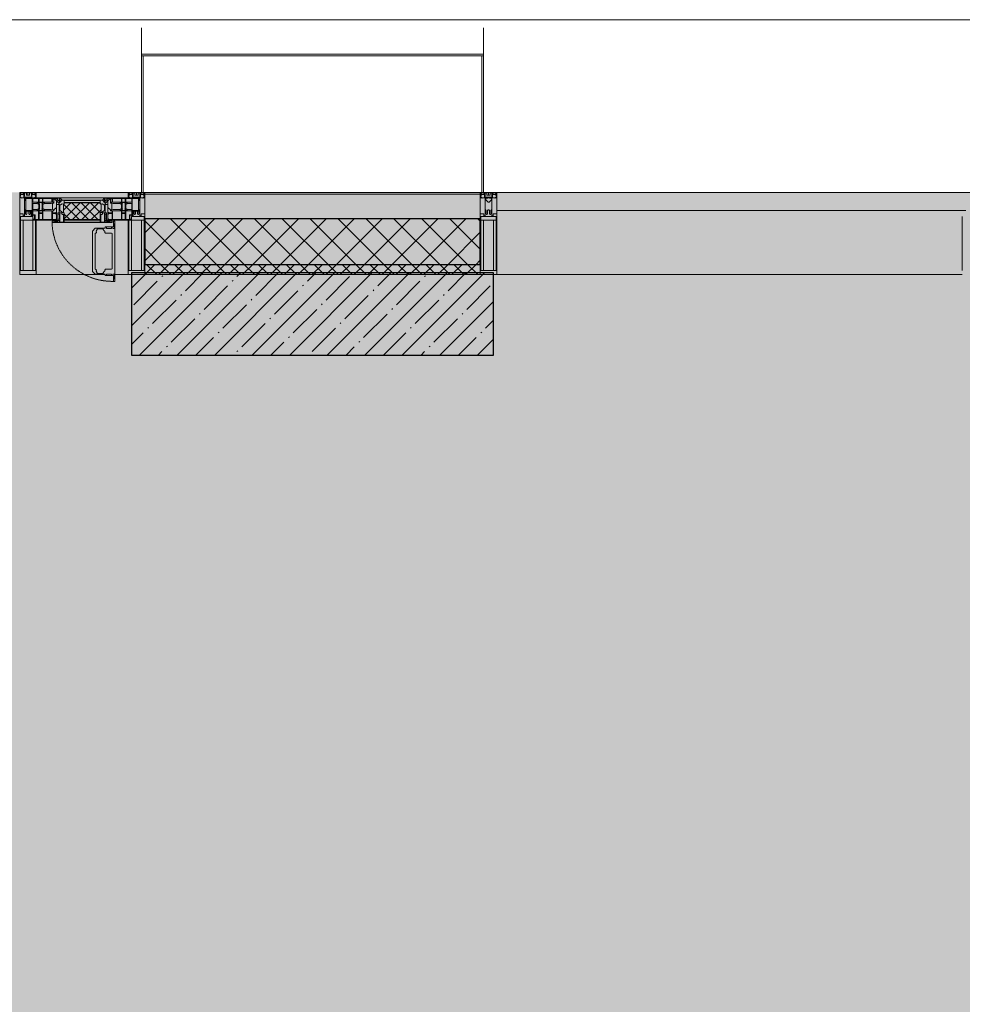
# Model space of a CAD drawing. Header units: millimetres. Extents: x -76220005 to 7466349, y -86687 to 22351.
# Tile 40 of 256: x 29088 to 31953, y -21753 to -18759. Entities that reach past the tile are written whole.
import ezdxf

# ---------------------------------------------------------------- set-up
doc = ezdxf.new("R2010")
doc.units = ezdxf.units.MM
doc.linetypes.add('-D1-02х01', pattern=[3, 2, -1])
for name, color, linetype, lineweight in [('_0', 7, 'Continuous', 13), ('A-200-M_WALL', 7, 'Continuous', 5), ('A-200-M_WALL_PAT', 7, 'Continuous', 5), ('A-214-M_CURT_WALL', 7, 'Continuous', 5), ('A-215-M_CURT_PANEL', 7, 'Continuous', 5), ('A-280-M_COLUMN', 7, 'Continuous', 5), ('A-314-M_WINDOW', 7, 'Continuous', 5), ('S-280-M_COLUMN', 7, 'Continuous', 5), ('Z-060-M_DETAIL', 7, 'Continuous', 5), ('Ограждение', 7, 'Continuous', 5), ('Поручни', 7, 'Continuous', 5)]:
    doc.layers.add(name, color=color, linetype=linetype, lineweight=lineweight)

# ---------------------------------------------------------------- blocks, each defined once
blk = doc.blocks.new('Rectangular Mullion - 50Wx250H-2623690-50_AS_Plan_10')
at = {"layer": 'Z-060-M_DETAIL'}
for p, q in [((-25, 65.2), (-25, 250)), ((-25, 250), (0, 250)), ((25, 250), (0, 250)), ((25, 65.2), (25, 250)), ((-23, 237.3), (0, 237.3)), ((-23, 237.3), (-23, 73.6)), ((-14.9, 84), (-14.9, 237.3)), ((23, 237.3), (0, 237.3)), ((14.9, 84), (14.9, 237.3)), ((23, 237.3), (23, 73.6)), ((-14, 65.2), (-25, 65.2)), ((0, 84), (-23, 84)), ((-0.5, 73.6), (-23, 73.6)), ((-14, 71.3), (-14, 65.2)), ((-10, 71.3), (-14, 71.3)), ((-10, 53), (-10, 71.3)), ((-7, 65.2), (-5.9, 67.3)), ((-7, 65.2), (-7, 54.7)), ((-4.1, 67.3), (-5.9, 67.3)), ((-4.1, 67.3), (-2.9, 65.1)), ((-2.9, 65.1), (-2.9, 54.6)), ((0, 84), (23, 84)), ((0.5, 73.6), (23, 73.6)), ((4.1, 67.3), (2.9, 65.1)), ((2.9, 65.1), (2.9, 54.6)), ((4.1, 67.3), (5.9, 67.3)), ((7, 65.2), (5.9, 67.3)), ((7, 65.2), (7, 54.7)), ((10, 71.3), (14, 71.3)), ((10, 53), (10, 71.3)), ((14, 71.3), (14, 65.2)), ((14, 65.2), (25, 65.2)), ((-8.7, 53), (-10, 53)), ((-10, 53), (-10, 17)), ((-8.7, 53), (-7, 54.7)), ((-8.5, 23), (-1.5, 30)), ((-1.3, 53), (-2.9, 54.6)), ((-1.5, 30), (0, 30)), ((0, 53), (-1.3, 53)), ((0, 53), (1.3, 53)), ((1.5, 30), (0, 30)), ((1.3, 53), (2.9, 54.6)), ((8.5, 23), (1.5, 30)), ((8.7, 53), (7, 54.7)), ((8.7, 53), (10, 53)), ((10, 53), (10, 17)), ((-23.8, 14.6), (-25, 14.2)), ((-25, 0), (-25, 14.2)), ((-22.3, 17), (-23.8, 17)), ((-23.8, 17), (-23.8, 14.6)), ((-22.5, 10.6), (-23.8, 14.6)), ((-22.5, 10.6), (-23.7, 9.9)), ((-23.7, 1.3), (-23.7, 9.9)), ((-23.7, 1.3), (-11.8, 1.3)), ((-23.2, 10.2), (-22.5, 8)), ((-22.5, 8), (-22.5, 4.5)), ((-21.3, 4.5), (-22.5, 4.5)), ((-22.3, 17), (-22.3, 16)), ((-22.3, 16), (-21.3, 16)), ((-19, 17.6), (-21.3, 16)), ((-21.3, 4.5), (-21.3, 6.5)), ((-21.3, 6.5), (-14.2, 6.5)), ((-18.4, 16.6), (-19, 17.6)), ((-7.4, 16.6), (-18.4, 16.6)), ((-14.2, 6.5), (-14.2, 4.5)), ((-13.2, 4.5), (-14.2, 4.5)), ((-13.2, 4.5), (-12.2, 7.2)), ((-12.7, 7.6), (-11.3, 11.4)), ((-12.7, 7.6), (-11.8, 6.9)), ((-12.2, 9), (-12.2, 14.8)), ((-12.2, 14.8), (0, 14.8)), ((-11.8, 1.3), (-11.8, 6.9)), ((-10.5, 11.2), (-11.3, 11.4)), ((-10.5, 1.5), (-10.5, 11.2)), ((-4.8, 1.5), (-10.5, 1.5)), ((-10, 17), (-7.5, 17)), ((-8.5, 18.5), (-8.5, 23)), ((-7.5, 18.5), (-8.5, 18.5)), ((-7.5, 17), (-7.5, 18.5)), ((-7.4, 18), (-7.4, 16.6)), ((-2.6, 18), (-7.4, 18)), ((0, 8), (-4.8, 8)), ((-4.8, 1.5), (-4.8, 8)), ((-2.6, 18), (-2.6, 16.8)), ((-2.6, 16.8), (0, 16.8)), ((2.6, 16.8), (0, 16.8)), ((0, 14.8), (0, 16.8)), ((0, 14.8), (0, 16.8)), ((12.2, 14.8), (0, 14.8)), ((0, 0), (0, 8)), ((0, 8), (4.8, 8)), ((0, 0), (0, 8)), ((2.6, 18), (2.6, 16.8)), ((2.6, 18), (7.4, 18)), ((4.8, 1.5), (4.8, 8)), ((4.8, 1.5), (10.5, 1.5)), ((7.4, 18), (7.4, 16.6)), ((7.4, 16.6), (18.4, 16.6)), ((7.5, 18.5), (8.5, 18.5)), ((7.5, 17), (7.5, 18.5)), ((10, 17), (7.5, 17)), ((8.5, 18.5), (8.5, 23)), ((10.5, 11.2), (11.3, 11.4)), ((10.5, 1.5), (10.5, 11.2)), ((12.7, 7.6), (11.3, 11.4)), ((12.7, 7.6), (11.8, 6.9)), ((11.8, 1.3), (11.8, 6.9)), ((23.7, 1.3), (11.8, 1.3)), ((12.2, 9), (12.2, 14.8)), ((13.2, 4.5), (12.2, 7.2)), ((13.2, 4.5), (14.2, 4.5)), ((21.3, 6.5), (14.2, 6.5)), ((14.2, 6.5), (14.2, 4.5)), ((18.4, 16.6), (19, 17.6)), ((19, 17.6), (21.3, 16)), ((22.3, 16), (21.3, 16)), ((21.3, 4.5), (21.3, 6.5)), ((21.3, 4.5), (22.5, 4.5)), ((22.3, 17), (22.3, 16)), ((22.3, 17), (23.8, 17)), ((22.5, 10.6), (23.8, 14.6)), ((22.5, 10.6), (23.7, 9.9)), ((23.2, 10.2), (22.5, 8)), ((22.5, 8), (22.5, 4.5)), ((23.7, 1.3), (23.7, 9.9)), ((23.8, 17), (23.8, 14.6)), ((23.8, 14.6), (25, 14.2)), ((25, 0), (25, 14.2)), ((-25, 0), (0, 0)), ((25, 0), (0, 0))]:
    blk.add_line(p, q, dxfattribs=at)
for centre, start, end in [((-0.5, 73.1), 360, 90), ((0.5, 73.1), 90, 180)]:
    blk.add_arc(centre, 0.5, start, end, dxfattribs=at)
blk = doc.blocks.new('Rectangular Mullion - R_StandardFrame_50Wx250H-3484154-50_AS_Plan_10')
at = {"layer": 'A-214-M_CURT_WALL', "lineweight": 9}
for p, q in [((-50, -250), (-50, 0)), ((-50, 0), (0, 0)), ((0, 0), (0, -250)), ((0, -250), (-50, -250))]:
    blk.add_line(p, q, dxfattribs=at)
blk = doc.blocks.new('A_PAN_Створка - 383мм-V31-50_AS_Plan_10')
at = {"layer": 'A-215-M_CURT_PANEL'}
h = blk.add_hatch(dxfattribs=at)
h.set_pattern_fill('FP_36', color=256, style=0, pattern_type=2)
h.set_pattern_definition([(45, (6900, -29695.019), (-14.142136, 14.142136), []), (135, (6900, -29695.019), (-14.142136, -14.142136), [])])
h.paths.add_polyline_path([(53.6, -82.7), (54.6, -81.8), (54.6, -63.4), (57.2, -60.8), (57.2, -36.4), (54.9, -34.1), (54.5, -31.8), (-54.5, -31.8), (-54.9, -34.1), (-57.2, -36.4), (-57.2, -60.8), (-54.6, -63.4), (-53.6, -82.7), (31.8, -82.7)])
at = {"layer": 'A-314-M_WINDOW'}
for p, q in [((-67.9, -17), (-171, -17)), ((-171, -17), (-171, -57)), ((-171, -18.5), (-153.5, -18.5)), ((-153.5, -18.5), (-152, -20)), ((-152, -20), (-152, -73.5)), ((-150.5, -17), (-150.5, -29.4)), ((-132.4, -18.6), (-150.5, -18.6)), ((-150.5, -29.4), (-132.4, -29.4)), ((-132.4, -29.4), (-132.4, -18.6)), ((-131, -18.2), (-131, -29.5)), ((-120.8, -18.2), (-131, -18.2)), ((-131, -29.5), (-120.8, -29.5)), ((-120.8, -18.2), (-120.8, -29.5)), ((-119.3, -18.6), (-92.5, -18.6)), ((-119.3, -29.4), (-119.3, -18.6)), ((-92.5, -29.4), (-119.3, -29.4)), ((-92.5, -18.6), (-92.5, -29.4)), ((-90.8, -18.5), (-90.8, -29.4)), ((-87.3, -18.5), (-90.8, -18.5)), ((-90.8, -29.4), (-85.9, -29.4)), ((-87.3, -20.4), (-87.3, -18.5)), ((-87.3, -20.4), (-87.3, -21.9)), ((-84.8, -20.4), (-87.3, -20.4)), ((-87.3, -21.9), (-85.9, -21.9)), ((-85.9, -18.2), (-85.9, -20.4)), ((-75.9, -18.2), (-85.9, -18.2)), ((-85.9, -21.9), (-85.9, -29.4)), ((-85.9, -29.4), (-85.9, -32.5)), ((-83.4, -20.4), (-84.8, -20.4)), ((-70, -33.8), (-83.4, -20.4)), ((-78, -84), (-78, -23.5)), ((-78, -23.5), (-67.9, -23.5)), ((-75.9, -21.5), (-75.9, -18.2)), ((-75.9, -21.5), (-75.9, -23.5)), ((-74.9, -21.5), (-75.9, -21.5)), ((-75.9, -23.5), (-73, -23.5)), ((-74.9, -17.9), (-74.9, -21.5)), ((-68.9, -17.9), (-74.9, -17.9)), ((-67.2, -29.3), (-73, -23.5)), ((-61.4, -23.5), (-70, -32.1)), ((-68.9, -21.5), (-68.9, -17.9)), ((-67.9, -21.5), (-68.9, -21.5)), ((67.9, -17), (-67.9, -17)), ((-61.4, -23.5), (-67.9, -17)), ((-67.9, -17), (-67.9, -23.5)), ((-67.9, -17), (67.9, -17)), ((-67.9, -21.5), (-67.9, -23.5)), ((-67.9, -23.5), (-64.6, -26.8)), ((-67.9, -23.5), (-64.6, -26.8)), ((-64.6, -26.8), (-67.2, -29.3)), ((-64.6, -26.8), (-61.4, -23.5)), ((61.4, -23.5), (-61.4, -23.5)), ((67.9, -17), (61.4, -23.5)), ((70, -32.1), (61.4, -23.5)), ((61.4, -23.5), (64.6, -26.8)), ((67.9, -23.5), (64.6, -26.8)), ((64.6, -26.8), (67.9, -23.5)), ((64.6, -26.8), (67.2, -29.3)), ((67.2, -29.3), (73, -23.5)), ((67.9, -23.5), (67.9, -17)), ((171, -17), (67.9, -17)), ((67.9, -21.5), (67.9, -23.5)), ((67.9, -21.5), (68.9, -21.5)), ((67.9, -23.5), (78, -23.5)), ((68.9, -17.9), (74.9, -17.9)), ((68.9, -21.5), (68.9, -17.9)), ((70, -33.8), (83.4, -20.4)), ((75.9, -23.5), (73, -23.5)), ((74.9, -17.9), (74.9, -21.5)), ((74.9, -21.5), (75.9, -21.5)), ((75.9, -18.2), (85.9, -18.2)), ((75.9, -21.5), (75.9, -18.2)), ((75.9, -21.5), (75.9, -23.5)), ((78, -23.5), (78, -84)), ((83.4, -20.4), (84.8, -20.4)), ((84.8, -20.4), (87.3, -20.4)), ((85.9, -18.2), (85.9, -20.4)), ((85.9, -21.9), (85.9, -29.4)), ((87.3, -21.9), (85.9, -21.9)), ((85.9, -29.4), (85.9, -32.5)), ((90.8, -29.4), (85.9, -29.4)), ((87.3, -18.5), (90.8, -18.5)), ((87.3, -20.4), (87.3, -18.5)), ((87.3, -20.4), (87.3, -21.9)), ((90.8, -18.5), (90.8, -29.4)), ((92.5, -18.6), (92.5, -29.4)), ((119.3, -18.6), (92.5, -18.6)), ((92.5, -29.4), (119.3, -29.4)), ((119.3, -29.4), (119.3, -18.6)), ((120.8, -18.2), (120.8, -29.5)), ((120.8, -18.2), (131, -18.2)), ((131, -29.5), (120.8, -29.5)), ((131, -18.2), (131, -29.5)), ((132.4, -18.6), (150.5, -18.6)), ((132.4, -29.4), (132.4, -18.6)), ((150.5, -29.4), (132.4, -29.4)), ((150.5, -17), (150.5, -29.4)), ((153.5, -18.5), (152, -20)), ((152, -20), (152, -73.5)), ((171, -18.5), (153.5, -18.5)), ((171, -57), (171, -17)), ((-171, -55.5), (-152, -55.5)), ((-171, -57), (-156, -57)), ((-150.5, -33.6), (-150.5, -68)), ((-136.3, -33.6), (-150.5, -33.6)), ((-136.4, -52.4), (-150.5, -52.4)), ((-150.5, -56.6), (-132.4, -56.6)), ((-137.2, -31), (-135.8, -35)), ((-132.5, -31), (-137.2, -31)), ((-137.2, -54.8), (-135.8, -50.8)), ((-132.5, -54.8), (-137.2, -54.8)), ((-132.1, -36.8), (-135.8, -35)), ((-132.1, -49), (-135.8, -50.8)), ((-132.5, -31.9), (-133.4, -33.7)), ((-133.4, -33.7), (-130.1, -35.3)), ((-133.4, -52), (-130.1, -50.4)), ((-132.5, -53.8), (-133.4, -52)), ((-132.5, -31.9), (-132.5, -31)), ((-132.5, -53.8), (-132.5, -54.8)), ((-132.4, -56.6), (-132.4, -82.5)), ((-132.1, -49), (-132.1, -36.8)), ((-131, -30.9), (-131, -33)), ((-120.8, -30.9), (-131, -30.9)), ((-129.4, -34.6), (-131, -33)), ((-129.4, -51.1), (-131, -52.7)), ((-131, -55.1), (-131, -52.7)), ((-120.8, -55.1), (-131, -55.1)), ((-131, -56.5), (-131, -62.6)), ((-131, -56.5), (-120.8, -56.5)), ((-130.1, -35.3), (-129.4, -34.6)), ((-130.1, -35.3), (-130.1, -50.4)), ((-130.1, -50.4), (-129.4, -51.1)), ((-122.4, -34.6), (-120.8, -33)), ((-121.7, -35.3), (-122.4, -34.6)), ((-121.7, -50.4), (-122.4, -51.1)), ((-122.4, -51.1), (-120.8, -52.7)), ((-118.4, -33.7), (-121.7, -35.3)), ((-121.7, -35.3), (-121.7, -50.4)), ((-118.4, -52), (-121.7, -50.4)), ((-120.8, -30.9), (-120.8, -33)), ((-120.8, -55.1), (-120.8, -52.7)), ((-120.8, -56.5), (-120.8, -62.6)), ((-119.7, -36.8), (-115.9, -35)), ((-119.7, -49), (-119.7, -36.8)), ((-119.7, -49), (-115.9, -50.8)), ((-119.3, -31), (-114.6, -31)), ((-119.3, -31.9), (-119.3, -31)), ((-119.3, -31.9), (-118.4, -33.7)), ((-119.3, -53.8), (-118.4, -52)), ((-119.3, -53.8), (-119.3, -54.8)), ((-119.3, -54.8), (-114.6, -54.8)), ((-119.3, -56.6), (-119.3, -82.5)), ((-92.5, -56.6), (-119.3, -56.6)), ((-114.6, -31), (-115.9, -35)), ((-114.6, -54.8), (-115.9, -50.8)), ((-94.1, -33.5), (-115.4, -33.5)), ((-94.1, -52.5), (-115.3, -52.5)), ((-89.9, -35.1), (-94.1, -33.5)), ((-89.9, -50.9), (-94.1, -52.5)), ((-92.5, -56.6), (-92.5, -82.5)), ((-90.8, -56.6), (-85.9, -56.6)), ((-90.8, -62.7), (-90.8, -56.6)), ((-89.9, -32.5), (-89.9, -35.1)), ((-85.9, -32.5), (-89.9, -32.5)), ((-89.9, -35.1), (-89.9, -50.9)), ((-89.9, -52.2), (-89.9, -50.9)), ((-89.9, -52.2), (-88.6, -53.5)), ((-85.9, -53.5), (-88.6, -53.5)), ((-85.9, -53.5), (-78, -45.6)), ((-85.9, -56.6), (-85.9, -53.5)), ((-78, -36.8), (-70, -36.8)), ((-78, -45.6), (-78, -36.8)), ((-70, -32.1), (-70, -62.5)), ((-70, -36.8), (-70, -33.8)), ((70, -62.5), (70, -32.1)), ((70, -36.8), (70, -33.8)), ((78, -36.8), (70, -36.8)), ((78, -45.6), (78, -36.8)), ((85.9, -53.5), (78, -45.6)), ((85.9, -32.5), (89.9, -32.5)), ((85.9, -53.5), (88.6, -53.5)), ((85.9, -56.6), (85.9, -53.5)), ((90.8, -56.6), (85.9, -56.6)), ((89.9, -52.2), (88.6, -53.5)), ((89.9, -32.5), (89.9, -35.1)), ((89.9, -35.1), (94.1, -33.5)), ((89.9, -35.1), (89.9, -50.9)), ((89.9, -50.9), (94.1, -52.5)), ((89.9, -52.2), (89.9, -50.9)), ((90.8, -62.7), (90.8, -56.6)), ((92.5, -56.6), (119.3, -56.6)), ((92.5, -56.6), (92.5, -82.5)), ((94.1, -33.5), (115.4, -33.5)), ((94.1, -52.5), (115.3, -52.5)), ((114.6, -31), (115.9, -35)), ((119.3, -31), (114.6, -31)), ((114.6, -54.8), (115.9, -50.8)), ((119.3, -54.8), (114.6, -54.8)), ((119.7, -36.8), (115.9, -35)), ((119.7, -49), (115.9, -50.8)), ((119.3, -31.9), (118.4, -33.7)), ((118.4, -33.7), (121.7, -35.3)), ((118.4, -52), (121.7, -50.4)), ((119.3, -53.8), (118.4, -52)), ((119.3, -31.9), (119.3, -31)), ((119.3, -53.8), (119.3, -54.8)), ((119.3, -56.6), (119.3, -82.5)), ((119.7, -49), (119.7, -36.8)), ((120.8, -30.9), (120.8, -33)), ((120.8, -30.9), (131, -30.9)), ((122.4, -34.6), (120.8, -33)), ((122.4, -51.1), (120.8, -52.7)), ((120.8, -55.1), (120.8, -52.7)), ((120.8, -55.1), (131, -55.1)), ((120.8, -56.5), (120.8, -62.6)), ((131, -56.5), (120.8, -56.5)), ((121.7, -35.3), (122.4, -34.6)), ((121.7, -35.3), (121.7, -50.4)), ((121.7, -50.4), (122.4, -51.1)), ((129.4, -34.6), (131, -33)), ((130.1, -35.3), (129.4, -34.6)), ((130.1, -50.4), (129.4, -51.1)), ((129.4, -51.1), (131, -52.7)), ((133.4, -33.7), (130.1, -35.3)), ((130.1, -35.3), (130.1, -50.4)), ((133.4, -52), (130.1, -50.4)), ((131, -30.9), (131, -33)), ((131, -55.1), (131, -52.7)), ((131, -56.5), (131, -62.6)), ((132.1, -36.8), (135.8, -35)), ((132.1, -49), (132.1, -36.8)), ((132.1, -49), (135.8, -50.8)), ((150.5, -56.6), (132.4, -56.6)), ((132.4, -56.6), (132.4, -82.5)), ((132.5, -31), (137.2, -31)), ((132.5, -31.9), (132.5, -31)), ((132.5, -31.9), (133.4, -33.7)), ((132.5, -53.8), (133.4, -52)), ((132.5, -53.8), (132.5, -54.8)), ((132.5, -54.8), (137.2, -54.8)), ((137.2, -31), (135.8, -35)), ((137.2, -54.8), (135.8, -50.8)), ((136.3, -33.6), (150.5, -33.6)), ((136.4, -52.4), (150.5, -52.4)), ((150.5, -33.6), (150.5, -68)), ((171, -55.5), (152, -55.5)), ((156, -57), (171, -57)), ((-153, -60), (-153, -73.5)), ((-153, -73.5), (-150, -73.5)), ((-150.5, -68), (-143.5, -68)), ((-150.5, -69.5), (-150.5, -73.5)), ((-145, -69.5), (-150.5, -69.5)), ((-150, -73.5), (-150, -84)), ((-150, -84), (-78, -84)), ((-148.5, -81), (-148.5, -82.5)), ((-143.5, -81), (-148.5, -81)), ((-148.5, -82.5), (-132.4, -82.5)), ((-145, -69.5), (-145, -79.5)), ((-143.5, -68), (-143.5, -81)), ((-120.8, -62.6), (-131, -62.6)), ((-131, -64.6), (-120.8, -64.6)), ((-131, -82.5), (-131, -64.6)), ((-131, -82.5), (-120.8, -82.5)), ((-120.8, -82.5), (-120.8, -64.6)), ((-119.3, -82.5), (-92.5, -82.5)), ((-73.9, -87.5), (-91.5, -87.5)), ((-91.5, -87.5), (-91.5, -92)), ((-80.4, -62.7), (-90.8, -62.7)), ((-90.8, -64.6), (-90.8, -82.5)), ((-80.1, -64.6), (-90.8, -64.6)), ((-90.8, -82.5), (-79.5, -82.5)), ((-78, -84), (-85, -84)), ((-85, -84), (-85, -87.5)), ((-85, -87.5), (-78, -87.5)), ((-80.4, -61.1), (-80.4, -62.7)), ((-78, -61.1), (-80.4, -61.1)), ((-80.1, -66.1), (-80.1, -64.6)), ((-78, -66.1), (-80.1, -66.1)), ((-79.5, -80.6), (-78, -80.6)), ((-79.5, -82.5), (-79.5, -80.6)), ((-78, -66.1), (-78, -61.1)), ((-78, -87.5), (-78, -84)), ((-78, -84), (-73.9, -84)), ((-70, -62.5), (-73.9, -62.5)), ((-73.9, -62.5), (-73.9, -87.5)), ((73.9, -62.5), (70, -62.5)), ((73.9, -87.5), (73.9, -62.5)), ((73.9, -84), (78, -84)), ((91.5, -87.5), (73.9, -87.5)), ((78, -61.1), (80.4, -61.1)), ((78, -66.1), (78, -61.1)), ((78, -66.1), (80.1, -66.1)), ((79.5, -80.6), (78, -80.6)), ((78, -87.5), (78, -84)), ((78, -84), (85, -84)), ((78, -84), (150, -84)), ((85, -87.5), (78, -87.5)), ((79.5, -82.5), (79.5, -80.6)), ((90.8, -82.5), (79.5, -82.5)), ((80.1, -64.6), (90.8, -64.6)), ((80.1, -66.1), (80.1, -64.6)), ((80.4, -61.1), (80.4, -62.7)), ((80.4, -62.7), (90.8, -62.7)), ((85, -84), (85, -87.5)), ((90.8, -64.6), (90.8, -82.5)), ((91.5, -92), (91.5, -87.5)), ((119.3, -82.5), (92.5, -82.5)), ((120.8, -62.6), (131, -62.6)), ((120.8, -82.5), (120.8, -64.6)), ((131, -64.6), (120.8, -64.6)), ((131, -82.5), (120.8, -82.5)), ((131, -82.5), (131, -64.6)), ((148.5, -82.5), (132.4, -82.5)), ((143.5, -68), (143.5, -81)), ((150.5, -68), (143.5, -68)), ((143.5, -81), (148.5, -81)), ((145, -69.5), (150.5, -69.5)), ((145, -69.5), (145, -79.5)), ((148.5, -81), (148.5, -82.5)), ((150, -84), (150, -73.5)), ((150, -73.5), (153, -73.5)), ((150.5, -69.5), (150.5, -73.5)), ((153, -73.5), (153, -60)), ((-91.5, -92), (91.5, -92))]:
    blk.add_line(p, q, dxfattribs=at)
for centre, start, end in [((-156, -60), 0, 90), ((156, -60), 90, 180)]:
    blk.add_arc(centre, 3, start, end, dxfattribs=at)
at = {"layer": 'A-314-M_WINDOW', "linetype": '-D1-02х01'}
blk.add_arc((91.4, -87.5), 183, 181.4091, 271.1445, dxfattribs=at)
at = {"layer": 'Z-060-M_DETAIL'}
for p, q in [((-70, -32.1), (-61.4, -23.5)), ((61.4, -23.5), (-61.4, -23.5)), ((-54.9, -25.8), (-53.9, -24.8)), ((-54.9, -29.5), (-54.9, -25.8)), ((-53.9, -30.5), (-54.9, -29.5)), ((-53.9, -24.8), (53.9, -24.8)), ((54.9, -25.8), (53.9, -24.8)), ((53.9, -30.5), (54.9, -29.5)), ((54.9, -29.5), (54.9, -25.8)), ((70, -32.1), (61.4, -23.5)), ((-70, -62.5), (-70, -32.1)), ((-67.8, -38.3), (-65.7, -37.4)), ((-67.8, -55.7), (-67.8, -38.3)), ((-66, -56.5), (-67.8, -55.7)), ((-66, -56.5), (-62, -59.1)), ((-65.7, -37.4), (-60.8, -34.7)), ((-62, -59.1), (-60.7, -61)), ((-60.8, -34.7), (-57.3, -35.9)), ((-55.2, -33.8), (-57.3, -35.9)), ((-54.9, -34.1), (-57.2, -36.4)), ((-57.2, -36.4), (-57.2, -60.8)), ((-55.2, -33.8), (-54.8, -31.5)), ((-54.5, -31.8), (-54.9, -34.1)), ((0, -31.5), (-54.8, -31.5)), ((54.5, -31.8), (-54.5, -31.8)), ((53.9, -30.5), (-53.9, -30.5)), ((0, -31.5), (54.8, -31.5)), ((54.9, -34.1), (54.5, -31.8)), ((55.2, -33.8), (54.8, -31.5)), ((57.2, -36.4), (54.9, -34.1)), ((55.2, -33.8), (57.3, -35.9)), ((57.2, -60.8), (57.2, -36.4)), ((60.8, -34.7), (57.3, -35.9)), ((62, -59.1), (60.7, -61)), ((65.7, -37.4), (60.8, -34.7)), ((66, -56.5), (62, -59.1)), ((67.8, -38.3), (65.7, -37.4)), ((66, -56.5), (67.8, -55.7)), ((67.8, -55.7), (67.8, -38.3)), ((70, -62.5), (70, -32.1)), ((-91.5, -87.5), (-73.9, -87.5)), ((-91.5, -92), (-91.5, -87.5)), ((-83.4, -90.3), (-83.4, -87.5)), ((-73.9, -62.5), (-70, -62.5)), ((-73.9, -87.5), (-73.9, -62.5)), ((-69.4, -66.5), (-73.9, -66.5)), ((-73.9, -81.5), (-69.4, -81.5)), ((-69.4, -85.5), (-73.9, -85.5)), ((-69.4, -81.5), (-69.4, -66.5)), ((-69.4, -90.3), (-69.4, -85.5)), ((-61.7, -62.5), (-67.9, -62.5)), ((-67.9, -62.5), (-67.9, -89.3)), ((-67.9, -89.3), (-66.9, -90.3)), ((-61.7, -64.9), (-61.7, -62.5)), ((-60.1, -67.7), (-61.7, -64.9)), ((-60.7, -61), (-57.4, -61)), ((-56.4, -67.7), (-60.1, -67.7)), ((-57.4, -61), (-54.9, -63.5)), ((-57.4, -90.3), (-56.4, -89.4)), ((-57.2, -60.8), (-54.6, -63.4)), ((-56.4, -89.4), (-56.4, -67.7)), ((-54.9, -63.5), (-54.9, -81.9)), ((-54.9, -81.9), (-53.8, -83)), ((-54.9, -85.6), (-53.9, -84.6)), ((-54.9, -89.3), (-54.9, -85.6)), ((-53.9, -90.3), (-54.9, -89.3)), ((-54.6, -63.4), (-54.6, -81.8)), ((-54.6, -81.8), (-53.6, -82.7)), ((-53.9, -84.6), (53.9, -84.6)), ((53.8, -83), (-53.8, -83)), ((-53.6, -82.7), (53.6, -82.7)), ((53.6, -82.7), (54.6, -81.8)), ((54.9, -81.9), (53.8, -83)), ((54.9, -85.6), (53.9, -84.6)), ((53.9, -90.3), (54.9, -89.3)), ((54.6, -63.4), (57.2, -60.8)), ((54.6, -81.8), (54.6, -63.4)), ((57.4, -61), (54.9, -63.5)), ((54.9, -63.5), (54.9, -81.9)), ((54.9, -89.3), (54.9, -85.6)), ((56.4, -67.7), (60.1, -67.7)), ((56.4, -89.4), (56.4, -67.7)), ((57.4, -90.3), (56.4, -89.4)), ((60.7, -61), (57.4, -61)), ((60.1, -67.7), (61.7, -64.9)), ((61.7, -62.5), (67.9, -62.5)), ((61.7, -64.9), (61.7, -62.5)), ((67.9, -89.3), (66.9, -90.3)), ((67.9, -62.5), (67.9, -89.3)), ((69.4, -66.5), (73.9, -66.5)), ((69.4, -81.5), (69.4, -66.5)), ((73.9, -81.5), (69.4, -81.5)), ((69.4, -85.5), (73.9, -85.5)), ((69.4, -90.3), (69.4, -85.5)), ((73.9, -62.5), (70, -62.5)), ((73.9, -87.5), (73.9, -62.5)), ((91.5, -87.5), (73.9, -87.5)), ((83.4, -90.3), (83.4, -87.5)), ((91.5, -92), (91.5, -87.5)), ((-91.5, -92), (91.5, -92)), ((-83.4, -90.3), (-69.4, -90.3)), ((-66.9, -90.3), (-57.4, -90.3)), ((53.9, -90.3), (-53.9, -90.3)), ((66.9, -90.3), (57.4, -90.3)), ((83.4, -90.3), (69.4, -90.3))]:
    blk.add_line(p, q, dxfattribs=at)
at = {"layer": 'Z-060-M_DETAIL', "color": 9, "true_color": 0xc8c8c8}
for p, q in [((95.1, -87.5), (95.1, -105.1)), ((99.6, -87.5), (95.1, -87.5)), ((99.6, -270.5), (99.6, -87.5)), ((39.7, -109), (31.1, -117.6)), ((31.1, -117.6), (31.1, -240.4)), ((70.1, -109), (39.7, -109)), ((45, -113.3), (42.3, -118.2)), ((42.3, -118.2), (43.5, -121.7)), ((45.9, -111.2), (45, -113.3)), ((63.3, -111.2), (45.9, -111.2)), ((64.1, -113), (63.3, -111.2)), ((64.1, -113), (66.7, -117)), ((66.7, -117), (68.6, -118.3)), ((68.6, -118.3), (68.6, -121.6)), ((70.1, -105.1), (70.1, -109)), ((95.1, -105.1), (70.1, -105.1)), ((74.1, -109.6), (74.1, -105.1)), ((89.1, -109.6), (74.1, -109.6)), ((89.1, -105.1), (89.1, -109.6)), ((93.1, -109.6), (93.1, -105.1)), ((97.9, -109.6), (93.1, -109.6)), ((97.9, -95.6), (95.1, -95.6)), ((97.9, -95.6), (97.9, -109.6)), ((41.4, -123.8), (39.1, -124.2)), ((39.1, -179), (39.1, -124.2)), ((41.4, -123.8), (43.5, -121.7)), ((68.6, -121.6), (71.1, -124.1)), ((71.1, -124.1), (89.5, -124.1)), ((89.5, -124.1), (90.6, -125.2)), ((90.6, -125.2), (90.6, -232.8)), ((39.1, -179), (39.1, -233.8)), ((41.4, -234.2), (39.1, -233.8)), ((41.4, -234.2), (43.5, -236.3)), ((42.3, -239.8), (43.5, -236.3)), ((68.6, -236.4), (71.1, -233.9)), ((68.6, -239.7), (68.6, -236.4)), ((71.1, -233.9), (89.5, -233.9)), ((89.5, -233.9), (90.6, -232.8)), ((39.7, -249), (31.1, -240.4)), ((70.1, -249), (39.7, -249)), ((45, -244.7), (42.3, -239.8)), ((45.9, -246.8), (45, -244.7)), ((63.3, -246.8), (45.9, -246.8)), ((64.1, -245), (63.3, -246.8)), ((64.1, -245), (66.7, -241)), ((66.7, -241), (68.6, -239.7)), ((70.1, -252.9), (70.1, -249)), ((95.1, -252.9), (70.1, -252.9)), ((74.1, -248.4), (74.1, -252.9)), ((89.1, -248.4), (74.1, -248.4)), ((89.1, -252.9), (89.1, -248.4)), ((93.1, -248.4), (93.1, -252.9)), ((97.9, -248.4), (93.1, -248.4)), ((95.1, -270.5), (95.1, -252.9)), ((97.9, -262.4), (95.1, -262.4)), ((97.9, -262.4), (97.9, -248.4)), ((99.6, -270.5), (95.1, -270.5))]:
    blk.add_line(p, q, dxfattribs=at)
blk = doc.blocks.new('Rectangular Mullion - R_StandardFrame_50Wx250H-V7-50_AS_Plan_10')
at = {"layer": 'A-214-M_CURT_WALL'}
for p, q in [((34660, -505), (34700.4, -505)), ((34729.9, -505), (34940, -505)), ((34660, -755), (34940, -755))]:
    blk.add_line(p, q, dxfattribs=at)
blk = doc.blocks.new('Rectangular Mullion - 50Wx250H-V1-50_AS_Plan_10')
at = {"layer": 'Z-060-M_DETAIL'}
for p, q in [((-25, 84), (-25, 250)), ((-25, 250), (0, 250)), ((25, 250), (0, 250)), ((25, 65.2), (25, 250)), ((-23, 237.3), (0, 237.3)), ((-23, 237.3), (-23, 84)), ((-14.9, 84), (-14.9, 237.3)), ((23, 237.3), (0, 237.3)), ((14.9, 84), (14.9, 237.3)), ((23, 237.3), (23, 73.6)), ((0, 84), (-15, 84)), ((-0.5, 73.6), (-15, 73.6)), ((-10, 71.3), (-12, 71.3)), ((-10, 57.4), (-10, 71.3)), ((-7, 65.2), (-5.9, 67.3)), ((-7, 65.2), (-7, 57)), ((-4.1, 67.3), (-5.9, 67.3)), ((-4.1, 67.3), (-2.9, 65.1)), ((-2.9, 65.1), (-2.9, 57)), ((0, 84), (23, 84)), ((0.5, 73.6), (23, 73.6)), ((4.1, 67.3), (2.9, 65.1)), ((2.9, 65.1), (2.9, 57)), ((4.1, 67.3), (5.9, 67.3)), ((7, 65.2), (5.9, 67.3)), ((7, 65.2), (7, 54.7)), ((10, 71.3), (14, 71.3)), ((10, 53), (10, 71.3)), ((14, 71.3), (14, 65.2)), ((14, 65.2), (25, 65.2)), ((8.7, 53), (7, 54.7)), ((8.7, 53), (10, 53)), ((10, 53), (10, 17)), ((-23.8, 14.6), (-25, 14.2)), ((-25, 0), (-25, 14.2)), ((-23.8, 17), (-23.8, 14.6)), ((-22.5, 10.6), (-23.8, 14.6)), ((-22.5, 10.6), (-23.7, 9.9)), ((-23.7, 1.3), (-23.7, 9.9)), ((-23.7, 1.3), (-11.8, 1.3)), ((-23.2, 10.2), (-22.5, 8)), ((-22.5, 8), (-22.5, 4.5)), ((-21.3, 4.5), (-22.5, 4.5)), ((-22.3, 17), (-22.3, 16)), ((-22.3, 16), (-21.3, 16)), ((-19.9, 17), (-21.3, 16)), ((-21.3, 4.5), (-21.3, 6.5)), ((-21.3, 6.5), (-14.2, 6.5)), ((-7.4, 16.6), (-18.4, 16.6)), ((-14.2, 6.5), (-14.2, 4.5)), ((-13.2, 4.5), (-14.2, 4.5)), ((-13.2, 4.5), (-12.2, 7.2)), ((-12.7, 7.6), (-11.3, 11.4)), ((-12.7, 7.6), (-11.8, 6.9)), ((-12.2, 9), (-12.2, 14.8)), ((-12.2, 14.8), (0, 14.8)), ((-11.8, 1.3), (-11.8, 6.9)), ((-10.5, 11.2), (-11.3, 11.4)), ((-10.5, 1.5), (-10.5, 11.2)), ((-4.8, 1.5), (-10.5, 1.5)), ((0, 8), (-4.8, 8)), ((-4.8, 1.5), (-4.8, 8)), ((-2.6, 16.8), (0, 16.8)), ((2.6, 16.8), (0, 16.8)), ((0, 14.8), (0, 16.8)), ((0, 14.8), (0, 16.8)), ((12.2, 14.8), (0, 14.8)), ((0, 0), (0, 8)), ((0, 8), (4.8, 8)), ((0, 0), (0, 8)), ((4.8, 1.5), (4.8, 8)), ((4.8, 1.5), (10.5, 1.5)), ((8.5, 23), (6, 25.5)), ((6, 18), (7.4, 18)), ((7.4, 18), (7.4, 16.6)), ((7.4, 16.6), (18.4, 16.6)), ((7.5, 18.5), (8.5, 18.5)), ((7.5, 17), (7.5, 18.5)), ((10, 17), (7.5, 17)), ((8.5, 18.5), (8.5, 23)), ((10.5, 11.2), (11.3, 11.4)), ((10.5, 1.5), (10.5, 11.2)), ((12.7, 7.6), (11.3, 11.4)), ((12.7, 7.6), (11.8, 6.9)), ((11.8, 1.3), (11.8, 6.9)), ((23.7, 1.3), (11.8, 1.3)), ((12.2, 9), (12.2, 14.8)), ((13.2, 4.5), (12.2, 7.2)), ((13.2, 4.5), (14.2, 4.5)), ((21.3, 6.5), (14.2, 6.5)), ((14.2, 6.5), (14.2, 4.5)), ((18.4, 16.6), (19, 17.6)), ((19, 17.6), (21.3, 16)), ((22.3, 16), (21.3, 16)), ((21.3, 4.5), (21.3, 6.5)), ((21.3, 4.5), (22.5, 4.5)), ((22.3, 17), (22.3, 16)), ((22.3, 17), (23.8, 17)), ((22.5, 10.6), (23.8, 14.6)), ((22.5, 10.6), (23.7, 9.9)), ((23.2, 10.2), (22.5, 8)), ((22.5, 8), (22.5, 4.5)), ((23.7, 1.3), (23.7, 9.9)), ((23.8, 17), (23.8, 14.6)), ((23.8, 14.6), (25, 14.2)), ((25, 0), (25, 14.2)), ((-25, 0), (0, 0)), ((25, 0), (0, 0))]:
    blk.add_line(p, q, dxfattribs=at)
for centre, start, end in [((-0.5, 73.1), 360, 90), ((0.5, 73.1), 90, 180)]:
    blk.add_arc(centre, 0.5, start, end, dxfattribs=at)
blk = doc.blocks.new('Rectangular Mullion - R_StandardFrame_50Wx250H-3548423-50_AS_Plan_10')
at = {"layer": 'A-214-M_CURT_WALL', "lineweight": 9}
for p, q in [((-25, -17), (-25, 0)), ((-25, 0), (25, 0)), ((25, 0), (25, -250)), ((-25, -250), (-25, -84)), ((25, -250), (-25, -250))]:
    blk.add_line(p, q, dxfattribs=at)
blk = doc.blocks.new('System Panel - A_PAN_Glass-3484169-50_AS_Plan_10')
at = {"layer": 'A-215-M_CURT_PANEL'}
for p, q in [((-720, 55), (-720, 0)), ((720, 55), (-706, 55)), ((720, 0), (720, 55)), ((-720, 0), (720, 0))]:
    blk.add_line(p, q, dxfattribs=at)
blk = doc.blocks.new('Rectangular Mullion - R_StandardFrame_50Wx250H-3035168-50_AS_Plan_10')
at = {"layer": 'A-214-M_CURT_WALL'}
blk.add_line((-5640, 29445), (-4225, 29445), dxfattribs=at)
blk = doc.blocks.new('Rectangular Mullion - R_InvisibleFrame_50Wx250H-3483534-50_AS_Plan_10')
at = {"layer": 'A-214-M_CURT_WALL', "lineweight": 9}
for p, q in [((-25, -237.3), (-25, -73.6)), ((25, -73.6), (25, -237.3))]:
    blk.add_line(p, q, dxfattribs=at)
blk = doc.blocks.new('Rectangular Mullion - 50Wx250H-V51-50_AS_Plan_10')
at = {"layer": 'Z-060-M_DETAIL'}
for p, q in [((-25, 65.2), (-25, 250)), ((-25, 250), (0, 250)), ((25, 250), (0, 250)), ((25, 84), (25, 250)), ((-23, 237.3), (0, 237.3)), ((-23, 237.3), (-23, 73.6)), ((-14.9, 84), (-14.9, 237.3)), ((23, 237.3), (0, 237.3)), ((14.9, 84), (14.9, 237.3)), ((23, 237.3), (23, 84)), ((-14, 65.2), (-25, 65.2)), ((0, 84), (-23, 84)), ((-0.5, 73.6), (-23, 73.6)), ((-14, 71.3), (-14, 65.2)), ((-10, 71.3), (-14, 71.3)), ((-10, 53), (-10, 71.3)), ((-7, 65.2), (-5.9, 67.3)), ((-7, 65.2), (-7, 54.7)), ((-4.1, 67.3), (-5.9, 67.3)), ((-4.1, 67.3), (-2.9, 65.1)), ((-2.9, 65.1), (-2.9, 57)), ((0, 84), (15, 84)), ((0.5, 73.6), (15, 73.6)), ((4.1, 67.3), (2.9, 65.1)), ((2.9, 65.1), (2.9, 57)), ((4.1, 67.3), (5.9, 67.3)), ((7, 65.2), (5.9, 67.3)), ((7, 65.2), (7, 57)), ((10, 71.3), (12, 71.3)), ((10, 57.4), (10, 71.3)), ((-8.7, 53), (-10, 53)), ((-10, 53), (-10, 17)), ((-8.7, 53), (-7, 54.7)), ((-23.8, 14.6), (-25, 14.2)), ((-25, 0), (-25, 14.2)), ((-22.3, 17), (-23.8, 17)), ((-23.8, 17), (-23.8, 14.6)), ((-22.5, 10.6), (-23.8, 14.6)), ((-22.5, 10.6), (-23.7, 9.9)), ((-23.7, 1.3), (-23.7, 9.9)), ((-23.7, 1.3), (-11.8, 1.3)), ((-23.2, 10.2), (-22.5, 8)), ((-22.5, 8), (-22.5, 4.5)), ((-21.3, 4.5), (-22.5, 4.5)), ((-22.3, 17), (-22.3, 16)), ((-22.3, 16), (-21.3, 16)), ((-19, 17.6), (-21.3, 16)), ((-21.3, 4.5), (-21.3, 6.5)), ((-21.3, 6.5), (-14.2, 6.5)), ((-18.4, 16.6), (-19, 17.6)), ((-7.4, 16.6), (-18.4, 16.6)), ((-14.2, 6.5), (-14.2, 4.5)), ((-13.2, 4.5), (-14.2, 4.5)), ((-13.2, 4.5), (-12.2, 7.2)), ((-12.7, 7.6), (-11.3, 11.4)), ((-12.7, 7.6), (-11.8, 6.9)), ((-12.2, 9), (-12.2, 14.8)), ((-12.2, 14.8), (0, 14.8)), ((-11.8, 1.3), (-11.8, 6.9)), ((-10.5, 11.2), (-11.3, 11.4)), ((-10.5, 1.5), (-10.5, 11.2)), ((-4.8, 1.5), (-10.5, 1.5)), ((-10, 17), (-7.5, 17)), ((-8.5, 23), (-6, 25.5)), ((-8.5, 18.5), (-8.5, 23)), ((-7.5, 18.5), (-8.5, 18.5)), ((-7.5, 17), (-7.5, 18.5)), ((-7.4, 18), (-7.4, 16.6)), ((-6, 18), (-7.4, 18)), ((0, 8), (-4.8, 8)), ((-4.8, 1.5), (-4.8, 8)), ((-2.6, 16.8), (0, 16.8)), ((2.6, 16.8), (0, 16.8)), ((0, 14.8), (0, 16.8)), ((0, 14.8), (0, 16.8)), ((12.2, 14.8), (0, 14.8)), ((0, 0), (0, 8)), ((0, 8), (4.8, 8)), ((0, 0), (0, 8)), ((4.8, 1.5), (4.8, 8)), ((4.8, 1.5), (10.5, 1.5)), ((7.4, 16.6), (18.4, 16.6)), ((10.5, 11.2), (11.3, 11.4)), ((10.5, 1.5), (10.5, 11.2)), ((12.7, 7.6), (11.3, 11.4)), ((12.7, 7.6), (11.8, 6.9)), ((11.8, 1.3), (11.8, 6.9)), ((23.7, 1.3), (11.8, 1.3)), ((12.2, 9), (12.2, 14.8)), ((13.2, 4.5), (12.2, 7.2)), ((13.2, 4.5), (14.2, 4.5)), ((21.3, 6.5), (14.2, 6.5)), ((14.2, 6.5), (14.2, 4.5)), ((19.9, 17), (21.3, 16)), ((22.3, 16), (21.3, 16)), ((21.3, 4.5), (21.3, 6.5)), ((21.3, 4.5), (22.5, 4.5)), ((22.3, 17), (22.3, 16)), ((22.5, 10.6), (23.8, 14.6)), ((22.5, 10.6), (23.7, 9.9)), ((23.2, 10.2), (22.5, 8)), ((22.5, 8), (22.5, 4.5)), ((23.7, 1.3), (23.7, 9.9)), ((23.8, 17), (23.8, 14.6)), ((23.8, 14.6), (25, 14.2)), ((25, 0), (25, 14.2)), ((-25, 0), (0, 0)), ((25, 0), (0, 0))]:
    blk.add_line(p, q, dxfattribs=at)
for centre, start, end in [((-0.5, 73.1), 360, 90), ((0.5, 73.1), 90, 180)]:
    blk.add_arc(centre, 0.5, start, end, dxfattribs=at)
blk = doc.blocks.new('Rectangular Mullion - R_StandardFrame_50Wx250H-3548768-50_AS_Plan_10')
at = {"layer": 'A-214-M_CURT_WALL', "lineweight": 9}
for p, q in [((0, 0), (-50, 0)), ((-50, 0), (-50, -17)), ((0, -250), (0, 0)), ((-50, -84), (-50, -250)), ((-50, -250), (0, -250))]:
    blk.add_line(p, q, dxfattribs=at)
blk = doc.blocks.new('Ограждение - Ограждение-5498546-50_AS_Plan_10')
at = {"layer": 'Поручни'}
blk.add_line((1285, 30145), (-48326.5, 30145), dxfattribs=at)
blk = doc.blocks.new('Ограждение - Ограждение-6093069-50_AS_Plan_10')
at = {"layer": 'Поручни'}
blk.add_line((1285, 30145), (-48326.5, 30145), dxfattribs=at)
blk = doc.blocks.new('Ограждение - Ограждение-6098503-50_AS_Plan_10')
at = {"layer": 'Поручни'}
blk.add_line((1285, 30145), (-48326.5, 30145), dxfattribs=at)
blk = doc.blocks.new('RST_AR_KMN_R22_B1_FCD_rvt-1-50_AS_Plan_10')
at = {"layer": 'A-200-M_WALL_PAT'}
h = blk.add_hatch(dxfattribs=at)
h.set_pattern_fill('FP_5', color=256, style=0, pattern_type=2)
h.set_pattern_definition([(45, (0, 0), (-42.42641, 42.42641), []), (135, (0, 0), (-42.42641, -42.42641), [])])
h.paths.add_polyline_path([(-5785.3, 29475), (-5690, 29475), (-5690, 29615), (-6710, 29615), (-6710, 29475), (-6507.2, 29475)])
h = blk.add_hatch(dxfattribs=at)
h.set_pattern_fill('FP_4', color=256, style=0, pattern_type=2)
h.set_pattern_definition([(45, (0, 0), (-21.213203, 21.213203), []), (135, (0, 0), (-21.213203, -21.213203), [])])
h.paths.add_polyline_path([(-6710, 29445), (-5690, 29445), (-5690, 29475), (-6710, 29475)])
at = {"layer": 'A-200-M_WALL'}
for p, q in [((-5690, 29695), (-6710, 29695)), ((-6710, 29695), (-6710, 29690)), ((-5690, 29690), (-5690, 29695)), ((-6710, 29690), (-6710, 29615)), ((-5690, 29690), (-6710, 29690)), ((-5690, 29615), (-5690, 29690)), ((-6710, 29475), (-6710, 29445)), ((-5690, 29445), (-5690, 29475)), ((-6710, 29445), (-5690, 29445))]:
    blk.add_line(p, q, dxfattribs=at)
at = {"layer": 'A-200-M_WALL', "lineweight": 25}
for p, q in [((-6710, 29615), (-6710, 29475)), ((-5690, 29615), (-6710, 29615)), ((-5690, 29475), (-5690, 29615)), ((-5690, 29475), (-6710, 29475))]:
    blk.add_line(p, q, dxfattribs=at)
at = {"layer": 'A-280-M_COLUMN'}
for p, q in [((-6720, 30114.9), (-6720, 30195.6)), ((-5680, 30195.6), (-5680, 30114.9))]:
    blk.add_line(p, q, dxfattribs=at)
at = {"layer": 'A-280-M_COLUMN', "lineweight": 18}
for p, q in [((-5680, 30114.9), (-6720, 30114.9)), ((-6720, 30114.9), (-6720, 30109.9)), ((-5680, 30109.9), (-5680, 30114.9)), ((-6715, 30109.9), (-6720, 30109.9)), ((-6720, 30109.9), (-6720, 29695)), ((-6720, 30109.9), (-5680, 30109.9)), ((-6715, 29695), (-6715, 30109.9)), ((-5680, 30109.9), (-5685, 30109.9)), ((-5685, 30109.9), (-5685, 29695)), ((-5680, 29695), (-5680, 30109.9)), ((-6720, 29695), (-6715, 29695)), ((-5685, 29695), (-5680, 29695))]:
    blk.add_line(p, q, dxfattribs=at)
at = {"layer": 'A-214-M_CURT_WALL', "lineweight": 5, "rotation": 180}
for name, p in [('Rectangular Mullion - 50Wx250H-V1-50_AS_Plan_10', (-7065, 29695)), ('Rectangular Mullion - R_StandardFrame_50Wx250H-V7-50_AS_Plan_10', (27900, 28940)), ('Rectangular Mullion - 50Wx250H-V51-50_AS_Plan_10', (-6735, 29695)), ('Rectangular Mullion - 50Wx250H-2623690-50_AS_Plan_10', (-5665, 29695))]:
    blk.add_blockref(name, p, dxfattribs=at)
at = {"layer": 'A-214-M_CURT_WALL', "lineweight": 5, "extrusion": (0, 0, -1)}
for name, p in [('Rectangular Mullion - R_StandardFrame_50Wx250H-3548423-50_AS_Plan_10', (7065, 29695)), ('Rectangular Mullion - R_StandardFrame_50Wx250H-3484154-50_AS_Plan_10', (5690, 29695)), ('Rectangular Mullion - R_InvisibleFrame_50Wx250H-3483534-50_AS_Plan_10', (4200, 29695))]:
    blk.add_blockref(name, p, dxfattribs=at)
at = {"layer": 'A-214-M_CURT_WALL', "lineweight": 5}
for name, p in [('Rectangular Mullion - R_StandardFrame_50Wx250H-3548768-50_AS_Plan_10', (-6710, 29695)), ('Rectangular Mullion - R_StandardFrame_50Wx250H-3035168-50_AS_Plan_10', (0, 0))]:
    blk.add_blockref(name, p, dxfattribs=at)
at = {"layer": 'A-215-M_CURT_PANEL', "lineweight": 5, "rotation": 180}
blk.add_blockref('System Panel - A_PAN_Glass-3484169-50_AS_Plan_10', (-4920, 29695), dxfattribs=at)
at = {"layer": 'A-215-M_CURT_PANEL', "lineweight": 5}
blk.add_blockref('A_PAN_Створка - 383мм-V31-50_AS_Plan_10', (-6900, 29695), dxfattribs=at)
at = {"layer": 'Ограждение', "lineweight": 5}
for name in ['Ограждение - Ограждение-5498546-50_AS_Plan_10', 'Ограждение - Ограждение-6093069-50_AS_Plan_10', 'Ограждение - Ограждение-6098503-50_AS_Plan_10']:
    blk.add_blockref(name, (36940, 75), dxfattribs=at)

msp = doc.modelspace()

# ---------------------------------------------------------------- hatches: boundary and pattern name
at = {"layer": '_0', "transparency": 33554534}
h = msp.add_hatch(color=252, dxfattribs=at)
h.dxf.hatch_style = 1
h.paths.add_polyline_path([(17837.9, -49734.4), (25204.6, -19284.4), (73878, -19284.4), (73878, -49734.4)])
h.paths.add_polyline_path([(28728, -40979.4), (28728, -37429.4), (30528, -37429.4), (30528, -30029.4), (28477.6, -30029.4), (28478, -28029.4), (29978, -28029.4), (29978, -27479.4), (32178, -27479.4), (32178, -28029.4), (44478, -28029.4), (44478, -27929.4), (45278, -27929.4), (45278, -27379.4), (47528, -27379.4), (47528, -27929.4), (53578, -27929.4), (53578, -27379.4), (55478, -27379.4), (55478, -27929.4), (64478, -27929.4), (64478, -26229.4), (67788, -26229.4), (67788, -28219.4), (66578, -28219.4), (66578, -30029.4), (62978, -30029.4), (62078, -30029.4), (58678, -30029.4), (58678, -38979.4), (61728, -38979.4), (62978, -38979.4), (66878, -38979.4), (66878, -41429.4), (64488, -41429.4), (64488, -41079.4), (59948, -41079.4), (59948, -41629.4), (57898, -41629.4), (57898, -41079.4), (47038, -41079.4), (47038, -41629.4), (44088, -41629.4), (44088, -40979.4)], flags=16)
at = {"layer": 'S-280-M_COLUMN'}
h = msp.add_hatch(dxfattribs=at)
h.set_pattern_fill('FP_1', color=256, style=0, pattern_type=2)
h.set_pattern_definition([(45, (36177.975, -48979.44), (-57.02463, 57.02463), []), (45, (36235, -48979.44), (-57.02463, 57.02463), [100.806, -20.161, 3.353, -16.808])])
h.paths.add_polyline_path([(29428, -19779.4), (30528, -19779.4), (30528, -19529.4), (29428, -19529.4)])

# ---------------------------------------------------------------- linework, layer by layer
at = {"layer": 'S-280-M_COLUMN', "lineweight": 25}
for p, q in [((30528, -19529.4), (29428, -19529.4)), ((29428, -19529.4), (29428, -19779.4)), ((30528, -19779.4), (30528, -19529.4)), ((29428, -19779.4), (30528, -19779.4))]:
    msp.add_line(p, q, dxfattribs=at)

# ---------------------------------------------------------------- block references
at = {"lineweight": 5}
msp.add_blockref('RST_AR_KMN_R22_B1_FCD_rvt-1-50_AS_Plan_10', (36178, -48979.4), dxfattribs=at)

doc.saveas('drawing.dxf')
